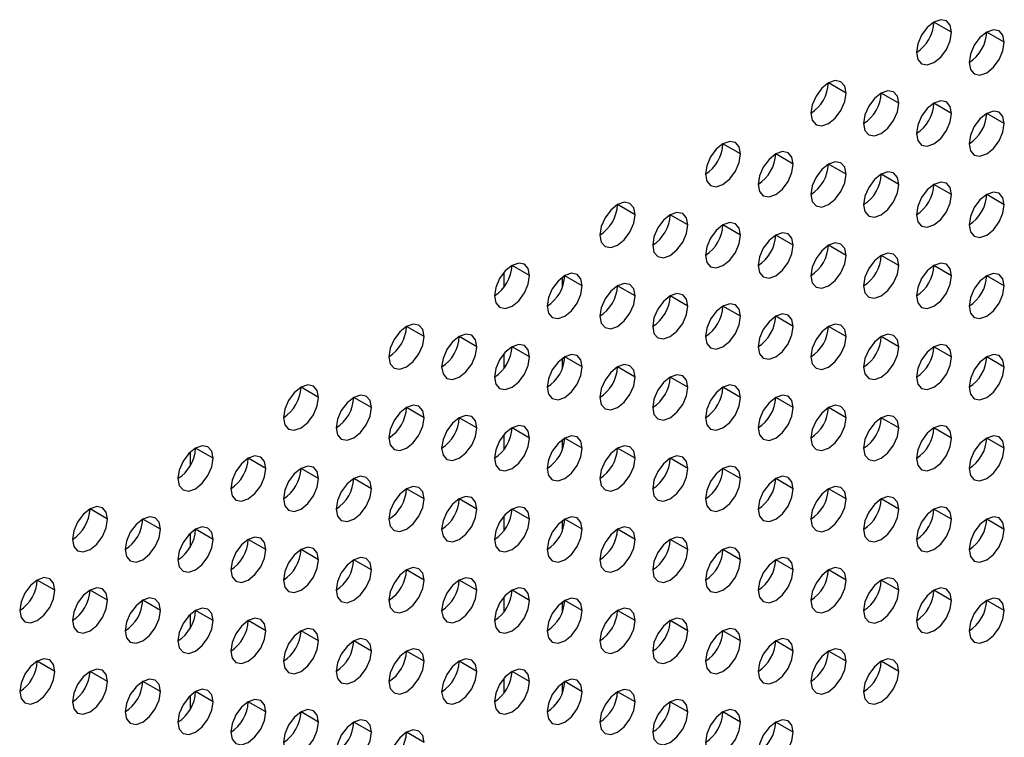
# Model space of a CAD drawing. Header units: millimetres. Extents: x 0 to 1118, y 0 to 864.
# Tile 241 of 256: x 956.74 to 960.69, y 690.02 to 692.91. Entities that reach past the tile are written whole.
import ezdxf

# ---------------------------------------------------------------- set-up
doc = ezdxf.new("R2010")
doc.units = ezdxf.units.MM

msp = doc.modelspace()

# ---------------------------------------------------------------- linework, layer by layer
at = {"color": 7, "linetype": 'Continuous', "lineweight": 25}
for p, q in [((960.4827, 692.8584), (960.412, 692.8992)), ((960.6949, 692.8175), (960.6242, 692.8583)), ((960.0585, 692.6134), (959.9878, 692.6543)), ((960.2706, 692.5726), (960.1999, 692.6134)), ((960.4827, 692.5317), (960.412, 692.5726)), ((960.6949, 692.4909), (960.6242, 692.5317)), ((959.6342, 692.3685), (959.5635, 692.4093)), ((959.8463, 692.3277), (959.7756, 692.3685)), ((960.0585, 692.2868), (959.9878, 692.3276)), ((960.2706, 692.246), (960.1999, 692.2868)), ((960.4827, 692.2051), (960.412, 692.246)), ((960.6949, 692.1643), (960.6242, 692.2051)), ((959.2099, 692.1236), (959.1392, 692.1644)), ((959.4221, 692.0828), (959.3514, 692.1236)), ((959.6342, 692.0419), (959.5635, 692.0827)), ((959.8463, 692.0011), (959.7756, 692.0419)), ((960.0585, 691.9602), (959.9878, 692.001)), ((960.2706, 691.9194), (960.1999, 691.9602)), ((958.7857, 691.8787), (958.715, 691.9195)), ((960.4827, 691.8785), (960.412, 691.9193)), ((958.9978, 691.8378), (958.9271, 691.8786)), ((960.6949, 691.8377), (960.6242, 691.8785)), ((959.2099, 691.797), (959.1392, 691.8378)), ((959.4221, 691.7561), (959.3514, 691.797)), ((959.6342, 691.7153), (959.5635, 691.7561)), ((959.8463, 691.6744), (959.7756, 691.7153)), ((958.3614, 691.6338), (958.2907, 691.6746)), ((960.0585, 691.6336), (959.9878, 691.6744)), ((958.5736, 691.5929), (958.5028, 691.6337)), ((960.2706, 691.5927), (960.1999, 691.6336)), ((958.7857, 691.5521), (958.715, 691.5929)), ((960.4827, 691.5519), (960.412, 691.5927)), ((958.9978, 691.5112), (958.9271, 691.552)), ((960.6949, 691.5111), (960.6242, 691.5519)), ((959.2099, 691.4704), (959.1392, 691.5112)), ((959.4221, 691.4295), (959.3514, 691.4703)), ((957.9372, 691.3888), (957.8664, 691.4297)), ((959.6342, 691.3887), (959.5635, 691.4295)), ((958.1493, 691.348), (958.0786, 691.3888)), ((959.8463, 691.3478), (959.7756, 691.3886)), ((958.3614, 691.3071), (958.2907, 691.348)), ((960.0585, 691.307), (959.9878, 691.3478)), ((958.5736, 691.2663), (958.5028, 691.3071)), ((960.2706, 691.2661), (960.1999, 691.307)), ((958.7857, 691.2254), (958.715, 691.2663)), ((960.4827, 691.2253), (960.412, 691.2661)), ((958.9978, 691.1846), (958.9271, 691.2254)), ((960.6949, 691.1844), (960.6242, 691.2253)), ((957.5129, 691.1439), (957.4422, 691.1847)), ((959.2099, 691.1437), (959.1392, 691.1846)), ((957.725, 691.1031), (957.6543, 691.1439)), ((959.4221, 691.1029), (959.3514, 691.1437)), ((957.9372, 691.0622), (957.8664, 691.103)), ((959.6342, 691.0621), (959.5635, 691.1029)), ((958.1493, 691.0214), (958.0786, 691.0622)), ((959.8463, 691.0212), (959.7756, 691.062)), ((958.3614, 690.9805), (958.2907, 691.0213)), ((960.0585, 690.9804), (959.9878, 691.0212)), ((958.5736, 690.9397), (958.5028, 690.9805)), ((960.2706, 690.9395), (960.1999, 690.9803)), ((957.0886, 690.899), (957.0179, 690.9398)), ((958.7857, 690.8988), (958.715, 690.9396)), ((960.4827, 690.8987), (960.412, 690.9395)), ((957.3008, 690.8581), (957.23, 690.899)), ((958.9978, 690.858), (958.9271, 690.8988)), ((960.6949, 690.8578), (960.6242, 690.8986)), ((957.5129, 690.8173), (957.4422, 690.8581)), ((959.2099, 690.8171), (959.1392, 690.858)), ((957.725, 690.7764), (957.6543, 690.8173)), ((959.4221, 690.7763), (959.3514, 690.8171)), ((957.9372, 690.7356), (957.8664, 690.7764)), ((959.6342, 690.7354), (959.5635, 690.7763)), ((958.1493, 690.6948), (958.0786, 690.7356)), ((959.8463, 690.6946), (959.7756, 690.7354)), ((958.3614, 690.6539), (958.2907, 690.6947)), ((960.0585, 690.6537), (959.9878, 690.6946)), ((956.8765, 690.6132), (956.8058, 690.654)), ((958.5736, 690.6131), (958.5028, 690.6539)), ((960.2706, 690.6129), (960.1999, 690.6537)), ((957.0886, 690.5724), (957.0179, 690.6132)), ((958.7857, 690.5722), (958.715, 690.613)), ((960.4827, 690.5721), (960.412, 690.6129)), ((957.3008, 690.5315), (957.23, 690.5723)), ((958.9978, 690.5314), (958.9271, 690.5722)), ((960.6949, 690.5312), (960.6242, 690.572)), ((957.5129, 690.4907), (957.4422, 690.5315)), ((959.2099, 690.4905), (959.1392, 690.5313)), ((957.725, 690.4498), (957.6543, 690.4906)), ((959.4221, 690.4497), (959.3514, 690.4905)), ((957.9372, 690.409), (957.8664, 690.4498)), ((959.6342, 690.4088), (959.5635, 690.4496)), ((958.1493, 690.3681), (958.0786, 690.409)), ((959.8463, 690.368), (959.7756, 690.4088)), ((958.3614, 690.3273), (958.2907, 690.3681)), ((960.0585, 690.3271), (959.9878, 690.3679)), ((956.8765, 690.2866), (956.8058, 690.3274)), ((958.5736, 690.2864), (958.5028, 690.3273)), ((960.2706, 690.2863), (960.1999, 690.3271)), ((957.0886, 690.2458), (957.0179, 690.2866)), ((958.7857, 690.2456), (958.715, 690.2864)), ((957.3008, 690.2049), (957.23, 690.2457)), ((958.9978, 690.2047), (958.9271, 690.2456)), ((957.5129, 690.1641), (957.4422, 690.2049)), ((959.2099, 690.1639), (959.1392, 690.2047)), ((957.725, 690.1232), (957.6543, 690.164)), ((959.4221, 690.1231), (959.3514, 690.1639)), ((957.9372, 690.0824), (957.8664, 690.1232)), ((959.6342, 690.0822), (959.5635, 690.123)), ((958.1493, 690.0415), (958.0786, 690.0823)), ((959.8463, 690.0414), (959.7756, 690.0822)), ((958.3614, 690.0007), (958.2907, 690.0415))]:
    msp.add_line(p, q, dxfattribs=at)
at = {"color": 8, "linetype": 'Continuous', "lineweight": 25}
for p, q in [((958.6829, 691.8326), (958.6829, 691.8921)), ((958.9172, 691.8722), (958.9172, 691.8313)), ((958.6829, 691.506), (958.6829, 691.5655)), ((958.9172, 691.5455), (958.9172, 691.5047)), ((958.6829, 691.1794), (958.6829, 691.2389)), ((958.9172, 691.2189), (958.9172, 691.1781)), ((957.4202, 691.168), (957.4202, 691.1128)), ((958.6829, 690.8528), (958.6829, 690.9123)), ((958.9172, 690.8923), (958.9172, 690.8515)), ((957.4202, 690.8414), (957.4202, 690.7862)), ((958.6829, 690.5261), (958.6829, 690.5857)), ((958.9172, 690.5657), (958.9172, 690.5249)), ((957.4202, 690.5147), (957.4202, 690.4596)), ((958.6829, 690.1995), (958.6829, 690.259)), ((958.9172, 690.2391), (958.9172, 690.1982)), ((957.4202, 690.1881), (957.4202, 690.133))]:
    msp.add_line(p, q, dxfattribs=at)
at = {"color": 7, "linetype": 'Continuous', "lineweight": 25, "flags": 128}
for points in [[(960.4827, 692.8584), (960.4774, 692.8865), (960.462, 692.9041), (960.4391, 692.9086), (960.412, 692.8992), (960.385, 692.8774), (960.362, 692.8464), (960.3467, 692.8111), (960.3413, 692.7767)], [(960.3413, 692.7767), (960.3467, 692.7486), (960.362, 692.7309), (960.385, 692.7265), (960.412, 692.7359), (960.4391, 692.7577), (960.462, 692.7887), (960.4774, 692.824), (960.4827, 692.8584)], [(960.6949, 692.8175), (960.6895, 692.8457), (960.6742, 692.8633), (960.6512, 692.8678), (960.6242, 692.8584), (960.5971, 692.8365), (960.5742, 692.8056), (960.5588, 692.7702), (960.5534, 692.7359)], [(960.5534, 692.7359), (960.5588, 692.7077), (960.5742, 692.6901), (960.5971, 692.6856), (960.6242, 692.695), (960.6512, 692.7169), (960.6742, 692.7478), (960.6895, 692.7832), (960.6949, 692.8175)], [(960.0585, 692.6134), (960.0531, 692.6416), (960.0378, 692.6592), (960.0148, 692.6637), (959.9878, 692.6543), (959.9607, 692.6324), (959.9378, 692.6015), (959.9224, 692.5662), (959.9171, 692.5318)], [(959.9171, 692.5318), (959.9224, 692.5037), (959.9378, 692.486), (959.9607, 692.4816), (959.9878, 692.491), (960.0148, 692.5128), (960.0378, 692.5437), (960.0531, 692.5791), (960.0585, 692.6134)], [(960.2706, 692.5726), (960.2652, 692.6007), (960.2499, 692.6184), (960.227, 692.6228), (960.1999, 692.6134), (960.1728, 692.5916), (960.1499, 692.5606), (960.1346, 692.5253), (960.1292, 692.491)], [(960.1292, 692.491), (960.1346, 692.4628), (960.1499, 692.4452), (960.1728, 692.4407), (960.1999, 692.4501), (960.227, 692.472), (960.2499, 692.5029), (960.2652, 692.5382), (960.2706, 692.5726)], [(960.4827, 692.5317), (960.4774, 692.5599), (960.462, 692.5775), (960.4391, 692.582), (960.412, 692.5726), (960.385, 692.5507), (960.362, 692.5198), (960.3467, 692.4845), (960.3413, 692.4501)], [(960.3413, 692.4501), (960.3467, 692.422), (960.362, 692.4043), (960.385, 692.3999), (960.412, 692.4093), (960.4391, 692.4311), (960.462, 692.4621), (960.4774, 692.4974), (960.4827, 692.5317)], [(960.6949, 692.4909), (960.6895, 692.519), (960.6742, 692.5367), (960.6512, 692.5411), (960.6242, 692.5317), (960.5971, 692.5099), (960.5742, 692.479), (960.5588, 692.4436), (960.5534, 692.4093)], [(960.5534, 692.4093), (960.5588, 692.3811), (960.5742, 692.3635), (960.5971, 692.359), (960.6242, 692.3684), (960.6512, 692.3903), (960.6742, 692.4212), (960.6895, 692.4565), (960.6949, 692.4909)], [(959.6342, 692.3685), (959.6288, 692.3967), (959.6135, 692.4143), (959.5906, 692.4188), (959.5635, 692.4094), (959.5364, 692.3875), (959.5135, 692.3566), (959.4982, 692.3212), (959.4928, 692.2869)], [(959.8463, 692.3277), (959.841, 692.3558), (959.8256, 692.3735), (959.8027, 692.3779), (959.7756, 692.3685), (959.7486, 692.3467), (959.7256, 692.3157), (959.7103, 692.2804), (959.7049, 692.246)], [(959.4928, 692.2869), (959.4982, 692.2587), (959.5135, 692.2411), (959.5364, 692.2366), (959.5635, 692.246), (959.5906, 692.2679), (959.6135, 692.2988), (959.6288, 692.3342), (959.6342, 692.3685)], [(960.0585, 692.2868), (960.0531, 692.315), (960.0378, 692.3326), (960.0148, 692.3371), (959.9878, 692.3277), (959.9607, 692.3058), (959.9378, 692.2749), (959.9224, 692.2395), (959.9171, 692.2052)], [(959.7049, 692.246), (959.7103, 692.2179), (959.7256, 692.2002), (959.7486, 692.1958), (959.7756, 692.2052), (959.8027, 692.227), (959.8256, 692.258), (959.841, 692.2933), (959.8463, 692.3277)], [(960.2706, 692.246), (960.2652, 692.2741), (960.2499, 692.2918), (960.227, 692.2962), (960.1999, 692.2868), (960.1728, 692.265), (960.1499, 692.234), (960.1346, 692.1987), (960.1292, 692.1643)], [(959.9171, 692.2052), (959.9224, 692.177), (959.9378, 692.1594), (959.9607, 692.1549), (959.9878, 692.1644), (960.0148, 692.1862), (960.0378, 692.2171), (960.0531, 692.2525), (960.0585, 692.2868)], [(960.4827, 692.2051), (960.4774, 692.2333), (960.462, 692.2509), (960.4391, 692.2554), (960.412, 692.246), (960.385, 692.2241), (960.362, 692.1932), (960.3467, 692.1578), (960.3413, 692.1235)], [(960.1292, 692.1643), (960.1346, 692.1362), (960.1499, 692.1186), (960.1728, 692.1141), (960.1999, 692.1235), (960.227, 692.1453), (960.2499, 692.1763), (960.2652, 692.2116), (960.2706, 692.246)], [(960.6949, 692.1643), (960.6895, 692.1924), (960.6742, 692.2101), (960.6512, 692.2145), (960.6242, 692.2051), (960.5971, 692.1833), (960.5742, 692.1523), (960.5588, 692.117), (960.5534, 692.0826)], [(959.2099, 692.1236), (959.2046, 692.1517), (959.1892, 692.1694), (959.1663, 692.1738), (959.1392, 692.1644), (959.1122, 692.1426), (959.0892, 692.1117), (959.0739, 692.0763), (959.0685, 692.042)], [(960.3413, 692.1235), (960.3467, 692.0954), (960.362, 692.0777), (960.385, 692.0733), (960.412, 692.0827), (960.4391, 692.1045), (960.462, 692.1354), (960.4774, 692.1708), (960.4827, 692.2051)], [(960.5534, 692.0826), (960.5588, 692.0545), (960.5742, 692.0369), (960.5971, 692.0324), (960.6242, 692.0418), (960.6512, 692.0636), (960.6742, 692.0946), (960.6895, 692.1299), (960.6949, 692.1643)], [(959.0685, 692.042), (959.0739, 692.0138), (959.0892, 691.9962), (959.1122, 691.9917), (959.1392, 692.0011), (959.1663, 692.023), (959.1892, 692.0539), (959.2046, 692.0892), (959.2099, 692.1236)], [(959.4221, 692.0828), (959.4167, 692.1109), (959.4014, 692.1285), (959.3784, 692.133), (959.3514, 692.1236), (959.3243, 692.1017), (959.3014, 692.0708), (959.286, 692.0355), (959.2807, 692.0011)], [(959.2807, 692.0011), (959.286, 691.973), (959.3014, 691.9553), (959.3243, 691.9509), (959.3514, 691.9603), (959.3784, 691.9821), (959.4014, 692.0131), (959.4167, 692.0484), (959.4221, 692.0828)], [(959.6342, 692.0419), (959.6288, 692.07), (959.6135, 692.0877), (959.5906, 692.0921), (959.5635, 692.0827), (959.5364, 692.0609), (959.5135, 692.03), (959.4982, 691.9946), (959.4928, 691.9603)], [(959.4928, 691.9603), (959.4982, 691.9321), (959.5135, 691.9145), (959.5364, 691.91), (959.5635, 691.9194), (959.5906, 691.9413), (959.6135, 691.9722), (959.6288, 692.0075), (959.6342, 692.0419)], [(959.8463, 692.0011), (959.841, 692.0292), (959.8256, 692.0468), (959.8027, 692.0513), (959.7756, 692.0419), (959.7486, 692.0201), (959.7256, 691.9891), (959.7103, 691.9538), (959.7049, 691.9194)], [(959.7049, 691.9194), (959.7103, 691.8913), (959.7256, 691.8736), (959.7486, 691.8692), (959.7756, 691.8786), (959.8027, 691.9004), (959.8256, 691.9314), (959.841, 691.9667), (959.8463, 692.0011)], [(960.0585, 691.9602), (960.0531, 691.9883), (960.0378, 692.006), (960.0148, 692.0104), (959.9878, 692.001), (959.9607, 691.9792), (959.9378, 691.9483), (959.9224, 691.9129), (959.9171, 691.8786)], [(959.9171, 691.8786), (959.9224, 691.8504), (959.9378, 691.8328), (959.9607, 691.8283), (959.9878, 691.8377), (960.0148, 691.8596), (960.0378, 691.8905), (960.0531, 691.9259), (960.0585, 691.9602)], [(960.2706, 691.9194), (960.2652, 691.9475), (960.2499, 691.9651), (960.227, 691.9696), (960.1999, 691.9602), (960.1728, 691.9384), (960.1499, 691.9074), (960.1346, 691.8721), (960.1292, 691.8377)], [(958.7857, 691.8787), (958.7803, 691.9068), (958.765, 691.9245), (958.742, 691.9289), (958.715, 691.9195), (958.6879, 691.8977), (958.665, 691.8667), (958.6496, 691.8314), (958.6443, 691.797)], [(960.1292, 691.8377), (960.1346, 691.8096), (960.1499, 691.7919), (960.1728, 691.7875), (960.1999, 691.7969), (960.227, 691.8187), (960.2499, 691.8497), (960.2652, 691.885), (960.2706, 691.9194)], [(960.4827, 691.8785), (960.4774, 691.9067), (960.462, 691.9243), (960.4391, 691.9288), (960.412, 691.9193), (960.385, 691.8975), (960.362, 691.8666), (960.3467, 691.8312), (960.3413, 691.7969)], [(958.6443, 691.797), (958.6496, 691.7689), (958.665, 691.7513), (958.6879, 691.7468), (958.715, 691.7562), (958.742, 691.778), (958.765, 691.809), (958.7803, 691.8443), (958.7857, 691.8787)], [(958.9978, 691.8378), (958.9924, 691.866), (958.9771, 691.8836), (958.9542, 691.8881), (958.9271, 691.8787), (958.9, 691.8568), (958.8771, 691.8259), (958.8618, 691.7905), (958.8564, 691.7562)], [(960.3413, 691.7969), (960.3467, 691.7687), (960.362, 691.7511), (960.385, 691.7466), (960.412, 691.756), (960.4391, 691.7779), (960.462, 691.8088), (960.4774, 691.8442), (960.4827, 691.8785)], [(960.6949, 691.8377), (960.6895, 691.8658), (960.6742, 691.8835), (960.6512, 691.8879), (960.6242, 691.8785), (960.5971, 691.8567), (960.5742, 691.8257), (960.5588, 691.7904), (960.5534, 691.756)], [(958.8564, 691.7562), (958.8618, 691.728), (958.8771, 691.7104), (958.9, 691.7059), (958.9271, 691.7154), (958.9542, 691.7372), (958.9771, 691.7681), (958.9924, 691.8035), (958.9978, 691.8378)], [(959.2099, 691.797), (959.2046, 691.8251), (959.1892, 691.8428), (959.1663, 691.8472), (959.1392, 691.8378), (959.1122, 691.816), (959.0892, 691.785), (959.0739, 691.7497), (959.0685, 691.7153)], [(960.5534, 691.756), (960.5588, 691.7279), (960.5742, 691.7102), (960.5971, 691.7058), (960.6242, 691.7152), (960.6512, 691.737), (960.6742, 691.768), (960.6895, 691.8033), (960.6949, 691.8377)], [(959.0685, 691.7153), (959.0739, 691.6872), (959.0892, 691.6696), (959.1122, 691.6651), (959.1392, 691.6745), (959.1663, 691.6963), (959.1892, 691.7273), (959.2046, 691.7626), (959.2099, 691.797)], [(959.4221, 691.7561), (959.4167, 691.7843), (959.4014, 691.8019), (959.3784, 691.8064), (959.3514, 691.797), (959.3243, 691.7751), (959.3014, 691.7442), (959.286, 691.7088), (959.2807, 691.6745)], [(959.2807, 691.6745), (959.286, 691.6464), (959.3014, 691.6287), (959.3243, 691.6243), (959.3514, 691.6337), (959.3784, 691.6555), (959.4014, 691.6864), (959.4167, 691.7218), (959.4221, 691.7561)], [(959.6342, 691.7153), (959.6288, 691.7434), (959.6135, 691.7611), (959.5906, 691.7655), (959.5635, 691.7561), (959.5364, 691.7343), (959.5135, 691.7033), (959.4982, 691.668), (959.4928, 691.6336)], [(959.4928, 691.6336), (959.4982, 691.6055), (959.5135, 691.5879), (959.5364, 691.5834), (959.5635, 691.5928), (959.5906, 691.6146), (959.6135, 691.6456), (959.6288, 691.6809), (959.6342, 691.7153)], [(959.8463, 691.6744), (959.841, 691.7026), (959.8256, 691.7202), (959.8027, 691.7247), (959.7756, 691.7153), (959.7486, 691.6934), (959.7256, 691.6625), (959.7103, 691.6272), (959.7049, 691.5928)], [(958.3614, 691.6338), (958.356, 691.6619), (958.3407, 691.6795), (958.3178, 691.684), (958.2907, 691.6746), (958.2636, 691.6527), (958.2407, 691.6218), (958.2254, 691.5865), (958.22, 691.5521)], [(959.7049, 691.5928), (959.7103, 691.5647), (959.7256, 691.547), (959.7486, 691.5426), (959.7756, 691.552), (959.8027, 691.5738), (959.8256, 691.6047), (959.841, 691.6401), (959.8463, 691.6744)], [(960.0585, 691.6336), (960.0531, 691.6617), (960.0378, 691.6794), (960.0148, 691.6838), (959.9878, 691.6744), (959.9607, 691.6526), (959.9378, 691.6216), (959.9224, 691.5863), (959.9171, 691.552)], [(958.22, 691.5521), (958.2254, 691.524), (958.2407, 691.5063), (958.2636, 691.5019), (958.2907, 691.5113), (958.3178, 691.5331), (958.3407, 691.5641), (958.356, 691.5994), (958.3614, 691.6338)], [(958.5736, 691.5929), (958.5682, 691.621), (958.5528, 691.6387), (958.5299, 691.6431), (958.5028, 691.6337), (958.4758, 691.6119), (958.4528, 691.581), (958.4375, 691.5456), (958.4321, 691.5113)], [(959.9171, 691.552), (959.9224, 691.5238), (959.9378, 691.5062), (959.9607, 691.5017), (959.9878, 691.5111), (960.0148, 691.533), (960.0378, 691.5639), (960.0531, 691.5992), (960.0585, 691.6336)], [(960.2706, 691.5927), (960.2652, 691.6209), (960.2499, 691.6385), (960.227, 691.643), (960.1999, 691.6336), (960.1728, 691.6117), (960.1499, 691.5808), (960.1346, 691.5455), (960.1292, 691.5111)], [(958.4321, 691.5113), (958.4375, 691.4831), (958.4528, 691.4655), (958.4758, 691.461), (958.5028, 691.4704), (958.5299, 691.4923), (958.5528, 691.5232), (958.5682, 691.5586), (958.5736, 691.5929)], [(958.7857, 691.5521), (958.7803, 691.5802), (958.765, 691.5978), (958.742, 691.6023), (958.715, 691.5929), (958.6879, 691.5711), (958.665, 691.5401), (958.6496, 691.5048), (958.6443, 691.4704)], [(960.1292, 691.5111), (960.1346, 691.483), (960.1499, 691.4653), (960.1728, 691.4609), (960.1999, 691.4703), (960.227, 691.4921), (960.2499, 691.5231), (960.2652, 691.5584), (960.2706, 691.5927)], [(960.4827, 691.5519), (960.4774, 691.58), (960.462, 691.5977), (960.4391, 691.6021), (960.412, 691.5927), (960.385, 691.5709), (960.362, 691.54), (960.3467, 691.5046), (960.3413, 691.4703)], [(958.6443, 691.4704), (958.6496, 691.4423), (958.665, 691.4246), (958.6879, 691.4202), (958.715, 691.4296), (958.742, 691.4514), (958.765, 691.4824), (958.7803, 691.5177), (958.7857, 691.5521)], [(958.9978, 691.5112), (958.9924, 691.5394), (958.9771, 691.557), (958.9542, 691.5615), (958.9271, 691.552), (958.9, 691.5302), (958.8771, 691.4993), (958.8618, 691.4639), (958.8564, 691.4296)], [(960.3413, 691.4703), (960.3467, 691.4421), (960.362, 691.4245), (960.385, 691.42), (960.412, 691.4294), (960.4391, 691.4513), (960.462, 691.4822), (960.4774, 691.5175), (960.4827, 691.5519)], [(960.6949, 691.5111), (960.6895, 691.5392), (960.6742, 691.5568), (960.6512, 691.5613), (960.6242, 691.5519), (960.5971, 691.53), (960.5742, 691.4991), (960.5588, 691.4638), (960.5534, 691.4294)], [(958.8564, 691.4296), (958.8618, 691.4014), (958.8771, 691.3838), (958.9, 691.3793), (958.9271, 691.3887), (958.9542, 691.4106), (958.9771, 691.4415), (958.9924, 691.4769), (958.9978, 691.5112)], [(959.2099, 691.4704), (959.2046, 691.4985), (959.1892, 691.5161), (959.1663, 691.5206), (959.1392, 691.5112), (959.1122, 691.4894), (959.0892, 691.4584), (959.0739, 691.4231), (959.0685, 691.3887)], [(960.5534, 691.4294), (960.5588, 691.4013), (960.5742, 691.3836), (960.5971, 691.3792), (960.6242, 691.3886), (960.6512, 691.4104), (960.6742, 691.4414), (960.6895, 691.4767), (960.6949, 691.5111)], [(959.0685, 691.3887), (959.0739, 691.3606), (959.0892, 691.3429), (959.1122, 691.3385), (959.1392, 691.3479), (959.1663, 691.3697), (959.1892, 691.4007), (959.2046, 691.436), (959.2099, 691.4704)], [(959.4221, 691.4295), (959.4167, 691.4577), (959.4014, 691.4753), (959.3784, 691.4798), (959.3514, 691.4704), (959.3243, 691.4485), (959.3014, 691.4176), (959.286, 691.3822), (959.2807, 691.3479)], [(957.9372, 691.3888), (957.9318, 691.417), (957.9164, 691.4346), (957.8935, 691.4391), (957.8664, 691.4297), (957.8394, 691.4078), (957.8164, 691.3769), (957.8011, 691.3415), (957.7957, 691.3072)], [(959.2807, 691.3479), (959.286, 691.3197), (959.3014, 691.3021), (959.3243, 691.2976), (959.3514, 691.307), (959.3784, 691.3289), (959.4014, 691.3598), (959.4167, 691.3952), (959.4221, 691.4295)], [(959.6342, 691.3887), (959.6288, 691.4168), (959.6135, 691.4345), (959.5906, 691.4389), (959.5635, 691.4295), (959.5364, 691.4077), (959.5135, 691.3767), (959.4982, 691.3414), (959.4928, 691.307)], [(957.7957, 691.3072), (957.8011, 691.279), (957.8164, 691.2614), (957.8394, 691.2569), (957.8664, 691.2664), (957.8935, 691.2882), (957.9164, 691.3191), (957.9318, 691.3545), (957.9372, 691.3888)], [(958.1493, 691.348), (958.1439, 691.3761), (958.1286, 691.3938), (958.1056, 691.3982), (958.0786, 691.3888), (958.0515, 691.367), (958.0286, 691.336), (958.0132, 691.3007), (958.0079, 691.2663)], [(959.4928, 691.307), (959.4982, 691.2789), (959.5135, 691.2612), (959.5364, 691.2568), (959.5635, 691.2662), (959.5906, 691.288), (959.6135, 691.319), (959.6288, 691.3543), (959.6342, 691.3887)], [(959.8463, 691.3478), (959.841, 691.376), (959.8256, 691.3936), (959.8027, 691.3981), (959.7756, 691.3887), (959.7486, 691.3668), (959.7256, 691.3359), (959.7103, 691.3005), (959.7049, 691.2662)], [(958.0079, 691.2663), (958.0132, 691.2382), (958.0286, 691.2206), (958.0515, 691.2161), (958.0786, 691.2255), (958.1056, 691.2473), (958.1286, 691.2783), (958.1439, 691.3136), (958.1493, 691.348)], [(958.3614, 691.3071), (958.356, 691.3353), (958.3407, 691.3529), (958.3178, 691.3574), (958.2907, 691.348), (958.2636, 691.3261), (958.2407, 691.2952), (958.2254, 691.2598), (958.22, 691.2255)], [(959.7049, 691.2662), (959.7103, 691.238), (959.7256, 691.2204), (959.7486, 691.2159), (959.7756, 691.2253), (959.8027, 691.2472), (959.8256, 691.2781), (959.841, 691.3135), (959.8463, 691.3478)], [(960.0585, 691.307), (960.0531, 691.3351), (960.0378, 691.3528), (960.0148, 691.3572), (959.9878, 691.3478), (959.9607, 691.326), (959.9378, 691.295), (959.9224, 691.2597), (959.9171, 691.2253)], [(958.22, 691.2255), (958.2254, 691.1974), (958.2407, 691.1797), (958.2636, 691.1753), (958.2907, 691.1847), (958.3178, 691.2065), (958.3407, 691.2374), (958.356, 691.2728), (958.3614, 691.3071)], [(958.5736, 691.2663), (958.5682, 691.2944), (958.5528, 691.3121), (958.5299, 691.3165), (958.5028, 691.3071), (958.4758, 691.2853), (958.4528, 691.2543), (958.4375, 691.219), (958.4321, 691.1846)], [(959.9171, 691.2253), (959.9224, 691.1972), (959.9378, 691.1796), (959.9607, 691.1751), (959.9878, 691.1845), (960.0148, 691.2063), (960.0378, 691.2373), (960.0531, 691.2726), (960.0585, 691.307)], [(960.2706, 691.2661), (960.2652, 691.2943), (960.2499, 691.3119), (960.227, 691.3164), (960.1999, 691.307), (960.1728, 691.2851), (960.1499, 691.2542), (960.1346, 691.2188), (960.1292, 691.1845)], [(958.4321, 691.1846), (958.4375, 691.1565), (958.4528, 691.1389), (958.4758, 691.1344), (958.5028, 691.1438), (958.5299, 691.1657), (958.5528, 691.1966), (958.5682, 691.2319), (958.5736, 691.2663)], [(958.7857, 691.2254), (958.7803, 691.2536), (958.765, 691.2712), (958.742, 691.2757), (958.715, 691.2663), (958.6879, 691.2444), (958.665, 691.2135), (958.6496, 691.1782), (958.6443, 691.1438)], [(960.1292, 691.1845), (960.1346, 691.1563), (960.1499, 691.1387), (960.1728, 691.1342), (960.1999, 691.1437), (960.227, 691.1655), (960.2499, 691.1964), (960.2652, 691.2318), (960.2706, 691.2661)], [(960.4827, 691.2253), (960.4774, 691.2534), (960.462, 691.2711), (960.4391, 691.2755), (960.412, 691.2661), (960.385, 691.2443), (960.362, 691.2133), (960.3467, 691.178), (960.3413, 691.1436)], [(958.6443, 691.1438), (958.6496, 691.1157), (958.665, 691.098), (958.6879, 691.0936), (958.715, 691.103), (958.742, 691.1248), (958.765, 691.1557), (958.7803, 691.1911), (958.7857, 691.2254)], [(958.9978, 691.1846), (958.9924, 691.2127), (958.9771, 691.2304), (958.9542, 691.2348), (958.9271, 691.2254), (958.9, 691.2036), (958.8771, 691.1726), (958.8618, 691.1373), (958.8564, 691.103)], [(960.3413, 691.1436), (960.3467, 691.1155), (960.362, 691.0979), (960.385, 691.0934), (960.412, 691.1028), (960.4391, 691.1246), (960.462, 691.1556), (960.4774, 691.1909), (960.4827, 691.2253)], [(960.6949, 691.1844), (960.6895, 691.2126), (960.6742, 691.2302), (960.6512, 691.2347), (960.6242, 691.2253), (960.5971, 691.2034), (960.5742, 691.1725), (960.5588, 691.1371), (960.5534, 691.1028)], [(957.5129, 691.1439), (957.5075, 691.172), (957.4922, 691.1897), (957.4692, 691.1941), (957.4422, 691.1847), (957.4151, 691.1629), (957.3922, 691.132), (957.3769, 691.0966), (957.3715, 691.0623)], [(958.8564, 691.103), (958.8618, 691.0748), (958.8771, 691.0572), (958.9, 691.0527), (958.9271, 691.0621), (958.9542, 691.084), (958.9771, 691.1149), (958.9924, 691.1502), (958.9978, 691.1846)], [(959.2099, 691.1437), (959.2046, 691.1719), (959.1892, 691.1895), (959.1663, 691.194), (959.1392, 691.1846), (959.1122, 691.1627), (959.0892, 691.1318), (959.0739, 691.0965), (959.0685, 691.0621)], [(960.5534, 691.1028), (960.5588, 691.0747), (960.5742, 691.057), (960.5971, 691.0526), (960.6242, 691.062), (960.6512, 691.0838), (960.6742, 691.1147), (960.6895, 691.1501), (960.6949, 691.1844)], [(957.3715, 691.0623), (957.3769, 691.0341), (957.3922, 691.0165), (957.4151, 691.012), (957.4422, 691.0214), (957.4692, 691.0433), (957.4922, 691.0742), (957.5075, 691.1096), (957.5129, 691.1439)], [(957.725, 691.1031), (957.7196, 691.1312), (957.7043, 691.1488), (957.6814, 691.1533), (957.6543, 691.1439), (957.6273, 691.1221), (957.6043, 691.0911), (957.589, 691.0558), (957.5836, 691.0214)], [(959.0685, 691.0621), (959.0739, 691.034), (959.0892, 691.0163), (959.1122, 691.0119), (959.1392, 691.0213), (959.1663, 691.0431), (959.1892, 691.0741), (959.2046, 691.1094), (959.2099, 691.1437)], [(959.4221, 691.1029), (959.4167, 691.131), (959.4014, 691.1487), (959.3784, 691.1531), (959.3514, 691.1437), (959.3243, 691.1219), (959.3014, 691.091), (959.286, 691.0556), (959.2807, 691.0213)], [(957.9372, 691.0622), (957.9318, 691.0904), (957.9164, 691.108), (957.8935, 691.1125), (957.8664, 691.103), (957.8394, 691.0812), (957.8164, 691.0503), (957.8011, 691.0149), (957.7957, 690.9806)], [(959.6342, 691.0621), (959.6288, 691.0902), (959.6135, 691.1078), (959.5906, 691.1123), (959.5635, 691.1029), (959.5364, 691.0811), (959.5135, 691.0501), (959.4982, 691.0148), (959.4928, 690.9804)], [(957.5836, 691.0214), (957.589, 690.9933), (957.6043, 690.9756), (957.6273, 690.9712), (957.6543, 690.9806), (957.6814, 691.0024), (957.7043, 691.0334), (957.7196, 691.0687), (957.725, 691.1031)], [(958.1493, 691.0214), (958.1439, 691.0495), (958.1286, 691.0671), (958.1056, 691.0716), (958.0786, 691.0622), (958.0515, 691.0404), (958.0286, 691.0094), (958.0132, 690.9741), (958.0079, 690.9397)], [(959.2807, 691.0213), (959.286, 690.9931), (959.3014, 690.9755), (959.3243, 690.971), (959.3514, 690.9804), (959.3784, 691.0023), (959.4014, 691.0332), (959.4167, 691.0685), (959.4221, 691.1029)], [(959.8463, 691.0212), (959.841, 691.0493), (959.8256, 691.067), (959.8027, 691.0714), (959.7756, 691.062), (959.7486, 691.0402), (959.7256, 691.0093), (959.7103, 690.9739), (959.7049, 690.9396)], [(957.7957, 690.9806), (957.8011, 690.9524), (957.8164, 690.9348), (957.8394, 690.9303), (957.8664, 690.9397), (957.8935, 690.9616), (957.9164, 690.9925), (957.9318, 691.0279), (957.9372, 691.0622)], [(958.3614, 690.9805), (958.356, 691.0087), (958.3407, 691.0263), (958.3178, 691.0308), (958.2907, 691.0214), (958.2636, 690.9995), (958.2407, 690.9686), (958.2254, 690.9332), (958.22, 690.8989)], [(959.4928, 690.9804), (959.4982, 690.9523), (959.5135, 690.9346), (959.5364, 690.9302), (959.5635, 690.9396), (959.5906, 690.9614), (959.6135, 690.9924), (959.6288, 691.0277), (959.6342, 691.0621)], [(960.0585, 690.9804), (960.0531, 691.0085), (960.0378, 691.0261), (960.0148, 691.0306), (959.9878, 691.0212), (959.9607, 690.9994), (959.9378, 690.9684), (959.9224, 690.9331), (959.9171, 690.8987)], [(958.0079, 690.9397), (958.0132, 690.9116), (958.0286, 690.8939), (958.0515, 690.8895), (958.0786, 690.8989), (958.1056, 690.9207), (958.1286, 690.9517), (958.1439, 690.987), (958.1493, 691.0214)], [(958.5736, 690.9397), (958.5682, 690.9678), (958.5528, 690.9855), (958.5299, 690.9899), (958.5028, 690.9805), (958.4758, 690.9587), (958.4528, 690.9277), (958.4375, 690.8924), (958.4321, 690.858)], [(959.7049, 690.9396), (959.7103, 690.9114), (959.7256, 690.8938), (959.7486, 690.8893), (959.7756, 690.8987), (959.8027, 690.9206), (959.8256, 690.9515), (959.841, 690.9869), (959.8463, 691.0212)], [(960.2706, 690.9395), (960.2652, 690.9677), (960.2499, 690.9853), (960.227, 690.9898), (960.1999, 690.9803), (960.1728, 690.9585), (960.1499, 690.9276), (960.1346, 690.8922), (960.1292, 690.8579)], [(957.0886, 690.899), (957.0832, 690.9271), (957.0679, 690.9448), (957.045, 690.9492), (957.0179, 690.9398), (956.9909, 690.918), (956.9679, 690.887), (956.9526, 690.8517), (956.9472, 690.8173)], [(958.22, 690.8989), (958.2254, 690.8707), (958.2407, 690.8531), (958.2636, 690.8486), (958.2907, 690.858), (958.3178, 690.8799), (958.3407, 690.9108), (958.356, 690.9462), (958.3614, 690.9805)], [(958.7857, 690.8988), (958.7803, 690.927), (958.765, 690.9446), (958.742, 690.9491), (958.715, 690.9397), (958.6879, 690.9178), (958.665, 690.8869), (958.6496, 690.8515), (958.6443, 690.8172)], [(959.9171, 690.8987), (959.9224, 690.8706), (959.9378, 690.8529), (959.9607, 690.8485), (959.9878, 690.8579), (960.0148, 690.8797), (960.0378, 690.9107), (960.0531, 690.946), (960.0585, 690.9804)], [(960.4827, 690.8987), (960.4774, 690.9268), (960.462, 690.9444), (960.4391, 690.9489), (960.412, 690.9395), (960.385, 690.9177), (960.362, 690.8867), (960.3467, 690.8514), (960.3413, 690.817)], [(957.3008, 690.8581), (957.2954, 690.8863), (957.28, 690.9039), (957.2571, 690.9084), (957.23, 690.899), (957.203, 690.8771), (957.18, 690.8462), (957.1647, 690.8109), (957.1593, 690.7765)], [(958.4321, 690.858), (958.4375, 690.8299), (958.4528, 690.8122), (958.4758, 690.8078), (958.5028, 690.8172), (958.5299, 690.839), (958.5528, 690.87), (958.5682, 690.9053), (958.5736, 690.9397)], [(958.9978, 690.858), (958.9924, 690.8861), (958.9771, 690.9038), (958.9542, 690.9082), (958.9271, 690.8988), (958.9, 690.877), (958.8771, 690.846), (958.8618, 690.8107), (958.8564, 690.7763)], [(960.1292, 690.8579), (960.1346, 690.8297), (960.1499, 690.8121), (960.1728, 690.8076), (960.1999, 690.817), (960.227, 690.8389), (960.2499, 690.8698), (960.2652, 690.9052), (960.2706, 690.9395)], [(960.6949, 690.8578), (960.6895, 690.886), (960.6742, 690.9036), (960.6512, 690.9081), (960.6242, 690.8987), (960.5971, 690.8768), (960.5742, 690.8459), (960.5588, 690.8105), (960.5534, 690.7762)], [(956.9472, 690.8173), (956.9526, 690.7892), (956.9679, 690.7716), (956.9909, 690.7671), (957.0179, 690.7765), (957.045, 690.7983), (957.0679, 690.8293), (957.0832, 690.8646), (957.0886, 690.899)], [(957.5129, 690.8173), (957.5075, 690.8454), (957.4922, 690.8631), (957.4692, 690.8675), (957.4422, 690.8581), (957.4151, 690.8363), (957.3922, 690.8053), (957.3769, 690.77), (957.3715, 690.7357)], [(958.6443, 690.8172), (958.6496, 690.789), (958.665, 690.7714), (958.6879, 690.7669), (958.715, 690.7764), (958.742, 690.7982), (958.765, 690.8291), (958.7803, 690.8645), (958.7857, 690.8988)], [(959.2099, 690.8171), (959.2046, 690.8453), (959.1892, 690.8629), (959.1663, 690.8674), (959.1392, 690.858), (959.1122, 690.8361), (959.0892, 690.8052), (959.0739, 690.7698), (959.0685, 690.7355)], [(960.3413, 690.817), (960.3467, 690.7889), (960.362, 690.7712), (960.385, 690.7668), (960.412, 690.7762), (960.4391, 690.798), (960.462, 690.829), (960.4774, 690.8643), (960.4827, 690.8987)], [(957.1593, 690.7765), (957.1647, 690.7484), (957.18, 690.7307), (957.203, 690.7263), (957.23, 690.7357), (957.2571, 690.7575), (957.28, 690.7884), (957.2954, 690.8238), (957.3008, 690.8581)], [(957.725, 690.7764), (957.7196, 690.8046), (957.7043, 690.8222), (957.6814, 690.8267), (957.6543, 690.8173), (957.6273, 690.7954), (957.6043, 690.7645), (957.589, 690.7292), (957.5836, 690.6948)], [(958.8564, 690.7763), (958.8618, 690.7482), (958.8771, 690.7306), (958.9, 690.7261), (958.9271, 690.7355), (958.9542, 690.7573), (958.9771, 690.7883), (958.9924, 690.8236), (958.9978, 690.858)], [(959.4221, 690.7763), (959.4167, 690.8044), (959.4014, 690.8221), (959.3784, 690.8265), (959.3514, 690.8171), (959.3243, 690.7953), (959.3014, 690.7643), (959.286, 690.729), (959.2807, 690.6946)], [(960.5534, 690.7762), (960.5588, 690.748), (960.5742, 690.7304), (960.5971, 690.7259), (960.6242, 690.7353), (960.6512, 690.7572), (960.6742, 690.7881), (960.6895, 690.8235), (960.6949, 690.8578)], [(957.3715, 690.7357), (957.3769, 690.7075), (957.3922, 690.6899), (957.4151, 690.6854), (957.4422, 690.6948), (957.4692, 690.7167), (957.4922, 690.7476), (957.5075, 690.7829), (957.5129, 690.8173)], [(959.0685, 690.7355), (959.0739, 690.7074), (959.0892, 690.6897), (959.1122, 690.6853), (959.1392, 690.6947), (959.1663, 690.7165), (959.1892, 690.7474), (959.2046, 690.7828), (959.2099, 690.8171)], [(957.5836, 690.6948), (957.589, 690.6667), (957.6043, 690.649), (957.6273, 690.6446), (957.6543, 690.654), (957.6814, 690.6758), (957.7043, 690.7067), (957.7196, 690.7421), (957.725, 690.7764)], [(957.9372, 690.7356), (957.9318, 690.7637), (957.9164, 690.7814), (957.8935, 690.7858), (957.8664, 690.7764), (957.8394, 690.7546), (957.8164, 690.7237), (957.8011, 690.6883), (957.7957, 690.654)], [(959.2807, 690.6946), (959.286, 690.6665), (959.3014, 690.6489), (959.3243, 690.6444), (959.3514, 690.6538), (959.3784, 690.6756), (959.4014, 690.7066), (959.4167, 690.7419), (959.4221, 690.7763)], [(959.6342, 690.7354), (959.6288, 690.7636), (959.6135, 690.7812), (959.5906, 690.7857), (959.5635, 690.7763), (959.5364, 690.7544), (959.5135, 690.7235), (959.4982, 690.6882), (959.4928, 690.6538)], [(957.7957, 690.654), (957.8011, 690.6258), (957.8164, 690.6082), (957.8394, 690.6037), (957.8664, 690.6131), (957.8935, 690.635), (957.9164, 690.6659), (957.9318, 690.7012), (957.9372, 690.7356)], [(958.1493, 690.6948), (958.1439, 690.7229), (958.1286, 690.7405), (958.1056, 690.745), (958.0786, 690.7356), (958.0515, 690.7137), (958.0286, 690.6828), (958.0132, 690.6475), (958.0079, 690.6131)], [(959.4928, 690.6538), (959.4982, 690.6257), (959.5135, 690.608), (959.5364, 690.6036), (959.5635, 690.613), (959.5906, 690.6348), (959.6135, 690.6657), (959.6288, 690.7011), (959.6342, 690.7354)], [(959.8463, 690.6946), (959.841, 690.7227), (959.8256, 690.7404), (959.8027, 690.7448), (959.7756, 690.7354), (959.7486, 690.7136), (959.7256, 690.6826), (959.7103, 690.6473), (959.7049, 690.613)], [(958.0079, 690.6131), (958.0132, 690.585), (958.0286, 690.5673), (958.0515, 690.5629), (958.0786, 690.5723), (958.1056, 690.5941), (958.1286, 690.6251), (958.1439, 690.6604), (958.1493, 690.6948)], [(958.3614, 690.6539), (958.356, 690.682), (958.3407, 690.6997), (958.3178, 690.7041), (958.2907, 690.6947), (958.2636, 690.6729), (958.2407, 690.642), (958.2254, 690.6066), (958.22, 690.5723)], [(959.7049, 690.613), (959.7103, 690.5848), (959.7256, 690.5672), (959.7486, 690.5627), (959.7756, 690.5721), (959.8027, 690.594), (959.8256, 690.6249), (959.841, 690.6602), (959.8463, 690.6946)], [(960.0585, 690.6537), (960.0531, 690.6819), (960.0378, 690.6995), (960.0148, 690.704), (959.9878, 690.6946), (959.9607, 690.6727), (959.9378, 690.6418), (959.9224, 690.6065), (959.9171, 690.5721)], [(956.8765, 690.6132), (956.8711, 690.6414), (956.8558, 690.659), (956.8328, 690.6635), (956.8058, 690.654), (956.7787, 690.6322), (956.7558, 690.6013), (956.7405, 690.5659), (956.7351, 690.5316)], [(958.22, 690.5723), (958.2254, 690.5441), (958.2407, 690.5265), (958.2636, 690.522), (958.2907, 690.5314), (958.3178, 690.5533), (958.3407, 690.5842), (958.356, 690.6195), (958.3614, 690.6539)], [(958.5736, 690.6131), (958.5682, 690.6412), (958.5528, 690.6588), (958.5299, 690.6633), (958.5028, 690.6539), (958.4758, 690.6321), (958.4528, 690.6011), (958.4375, 690.5658), (958.4321, 690.5314)], [(959.9171, 690.5721), (959.9224, 690.544), (959.9378, 690.5263), (959.9607, 690.5219), (959.9878, 690.5313), (960.0148, 690.5531), (960.0378, 690.584), (960.0531, 690.6194), (960.0585, 690.6537)], [(960.2706, 690.6129), (960.2652, 690.641), (960.2499, 690.6587), (960.227, 690.6631), (960.1999, 690.6537), (960.1728, 690.6319), (960.1499, 690.601), (960.1346, 690.5656), (960.1292, 690.5313)], [(956.7351, 690.5316), (956.7405, 690.5034), (956.7558, 690.4858), (956.7787, 690.4813), (956.8058, 690.4907), (956.8328, 690.5126), (956.8558, 690.5435), (956.8711, 690.5789), (956.8765, 690.6132)], [(957.0886, 690.5724), (957.0832, 690.6005), (957.0679, 690.6182), (957.045, 690.6226), (957.0179, 690.6132), (956.9909, 690.5914), (956.9679, 690.5604), (956.9526, 690.5251), (956.9472, 690.4907)], [(958.4321, 690.5314), (958.4375, 690.5033), (958.4528, 690.4856), (958.4758, 690.4812), (958.5028, 690.4906), (958.5299, 690.5124), (958.5528, 690.5434), (958.5682, 690.5787), (958.5736, 690.6131)], [(958.7857, 690.5722), (958.7803, 690.6003), (958.765, 690.618), (958.742, 690.6224), (958.715, 690.613), (958.6879, 690.5912), (958.665, 690.5603), (958.6496, 690.5249), (958.6443, 690.4906)], [(960.1292, 690.5313), (960.1346, 690.5031), (960.1499, 690.4855), (960.1728, 690.481), (960.1999, 690.4904), (960.227, 690.5123), (960.2499, 690.5432), (960.2652, 690.5785), (960.2706, 690.6129)], [(960.4827, 690.5721), (960.4774, 690.6002), (960.462, 690.6178), (960.4391, 690.6223), (960.412, 690.6129), (960.385, 690.591), (960.362, 690.5601), (960.3467, 690.5248), (960.3413, 690.4904)], [(956.9472, 690.4907), (956.9526, 690.4626), (956.9679, 690.4449), (956.9909, 690.4405), (957.0179, 690.4499), (957.045, 690.4717), (957.0679, 690.5027), (957.0832, 690.538), (957.0886, 690.5724)], [(957.3008, 690.5315), (957.2954, 690.5597), (957.28, 690.5773), (957.2571, 690.5818), (957.23, 690.5724), (957.203, 690.5505), (957.18, 690.5196), (957.1647, 690.4842), (957.1593, 690.4499)], [(958.6443, 690.4906), (958.6496, 690.4624), (958.665, 690.4448), (958.6879, 690.4403), (958.715, 690.4497), (958.742, 690.4716), (958.765, 690.5025), (958.7803, 690.5379), (958.7857, 690.5722)], [(958.9978, 690.5314), (958.9924, 690.5595), (958.9771, 690.5771), (958.9542, 690.5816), (958.9271, 690.5722), (958.9, 690.5504), (958.8771, 690.5194), (958.8618, 690.4841), (958.8564, 690.4497)], [(960.3413, 690.4904), (960.3467, 690.4623), (960.362, 690.4446), (960.385, 690.4402), (960.412, 690.4496), (960.4391, 690.4714), (960.462, 690.5024), (960.4774, 690.5377), (960.4827, 690.5721)], [(960.6949, 690.5312), (960.6895, 690.5593), (960.6742, 690.577), (960.6512, 690.5814), (960.6242, 690.572), (960.5971, 690.5502), (960.5742, 690.5193), (960.5588, 690.4839), (960.5534, 690.4496)], [(957.1593, 690.4499), (957.1647, 690.4217), (957.18, 690.4041), (957.203, 690.3996), (957.23, 690.409), (957.2571, 690.4309), (957.28, 690.4618), (957.2954, 690.4972), (957.3008, 690.5315)], [(957.5129, 690.4907), (957.5075, 690.5188), (957.4922, 690.5365), (957.4692, 690.5409), (957.4422, 690.5315), (957.4151, 690.5097), (957.3922, 690.4787), (957.3769, 690.4434), (957.3715, 690.409)], [(958.8564, 690.4497), (958.8618, 690.4216), (958.8771, 690.4039), (958.9, 690.3995), (958.9271, 690.4089), (958.9542, 690.4307), (958.9771, 690.4617), (958.9924, 690.497), (958.9978, 690.5314)], [(959.2099, 690.4905), (959.2046, 690.5187), (959.1892, 690.5363), (959.1663, 690.5408), (959.1392, 690.5313), (959.1122, 690.5095), (959.0892, 690.4786), (959.0739, 690.4432), (959.0685, 690.4089)], [(960.5534, 690.4496), (960.5588, 690.4214), (960.5742, 690.4038), (960.5971, 690.3993), (960.6242, 690.4087), (960.6512, 690.4306), (960.6742, 690.4615), (960.6895, 690.4968), (960.6949, 690.5312)], [(957.3715, 690.409), (957.3769, 690.3809), (957.3922, 690.3633), (957.4151, 690.3588), (957.4422, 690.3682), (957.4692, 690.39), (957.4922, 690.421), (957.5075, 690.4563), (957.5129, 690.4907)], [(957.725, 690.4498), (957.7196, 690.478), (957.7043, 690.4956), (957.6814, 690.5001), (957.6543, 690.4907), (957.6273, 690.4688), (957.6043, 690.4379), (957.589, 690.4025), (957.5836, 690.3682)], [(959.0685, 690.4089), (959.0739, 690.3807), (959.0892, 690.3631), (959.1122, 690.3586), (959.1392, 690.368), (959.1663, 690.3899), (959.1892, 690.4208), (959.2046, 690.4562), (959.2099, 690.4905)], [(959.4221, 690.4497), (959.4167, 690.4778), (959.4014, 690.4955), (959.3784, 690.4999), (959.3514, 690.4905), (959.3243, 690.4687), (959.3014, 690.4377), (959.286, 690.4024), (959.2807, 690.368)], [(957.5836, 690.3682), (957.589, 690.34), (957.6043, 690.3224), (957.6273, 690.3179), (957.6543, 690.3274), (957.6814, 690.3492), (957.7043, 690.3801), (957.7196, 690.4155), (957.725, 690.4498)], [(957.9372, 690.409), (957.9318, 690.4371), (957.9164, 690.4548), (957.8935, 690.4592), (957.8664, 690.4498), (957.8394, 690.428), (957.8164, 690.397), (957.8011, 690.3617), (957.7957, 690.3273)], [(959.2807, 690.368), (959.286, 690.3399), (959.3014, 690.3222), (959.3243, 690.3178), (959.3514, 690.3272), (959.3784, 690.349), (959.4014, 690.38), (959.4167, 690.4153), (959.4221, 690.4497)], [(959.6342, 690.4088), (959.6288, 690.437), (959.6135, 690.4546), (959.5906, 690.4591), (959.5635, 690.4497), (959.5364, 690.4278), (959.5135, 690.3969), (959.4982, 690.3615), (959.4928, 690.3272)], [(957.7957, 690.3273), (957.8011, 690.2992), (957.8164, 690.2816), (957.8394, 690.2771), (957.8664, 690.2865), (957.8935, 690.3083), (957.9164, 690.3393), (957.9318, 690.3746), (957.9372, 690.409)], [(958.1493, 690.3681), (958.1439, 690.3963), (958.1286, 690.4139), (958.1056, 690.4184), (958.0786, 690.409), (958.0515, 690.3871), (958.0286, 690.3562), (958.0132, 690.3208), (958.0079, 690.2865)], [(959.4928, 690.3272), (959.4982, 690.299), (959.5135, 690.2814), (959.5364, 690.2769), (959.5635, 690.2863), (959.5906, 690.3082), (959.6135, 690.3391), (959.6288, 690.3745), (959.6342, 690.4088)], [(959.8463, 690.368), (959.841, 690.3961), (959.8256, 690.4138), (959.8027, 690.4182), (959.7756, 690.4088), (959.7486, 690.387), (959.7256, 690.356), (959.7103, 690.3207), (959.7049, 690.2863)], [(958.0079, 690.2865), (958.0132, 690.2584), (958.0286, 690.2407), (958.0515, 690.2363), (958.0786, 690.2457), (958.1056, 690.2675), (958.1286, 690.2984), (958.1439, 690.3338), (958.1493, 690.3681)], [(958.3614, 690.3273), (958.356, 690.3554), (958.3407, 690.3731), (958.3178, 690.3775), (958.2907, 690.3681), (958.2636, 690.3463), (958.2407, 690.3153), (958.2254, 690.28), (958.22, 690.2456)], [(959.7049, 690.2863), (959.7103, 690.2582), (959.7256, 690.2406), (959.7486, 690.2361), (959.7756, 690.2455), (959.8027, 690.2673), (959.8256, 690.2983), (959.841, 690.3336), (959.8463, 690.368)], [(960.0585, 690.3271), (960.0531, 690.3553), (960.0378, 690.3729), (960.0148, 690.3774), (959.9878, 690.368), (959.9607, 690.3461), (959.9378, 690.3152), (959.9224, 690.2798), (959.9171, 690.2455)], [(956.8765, 690.2866), (956.8711, 690.3147), (956.8558, 690.3324), (956.8328, 690.3368), (956.8058, 690.3274), (956.7787, 690.3056), (956.7558, 690.2747), (956.7405, 690.2393), (956.7351, 690.205)], [(958.22, 690.2456), (958.2254, 690.2175), (958.2407, 690.1999), (958.2636, 690.1954), (958.2907, 690.2048), (958.3178, 690.2266), (958.3407, 690.2576), (958.356, 690.2929), (958.3614, 690.3273)], [(958.5736, 690.2864), (958.5682, 690.3146), (958.5528, 690.3322), (958.5299, 690.3367), (958.5028, 690.3273), (958.4758, 690.3054), (958.4528, 690.2745), (958.4375, 690.2392), (958.4321, 690.2048)], [(959.9171, 690.2455), (959.9224, 690.2173), (959.9378, 690.1997), (959.9607, 690.1952), (959.9878, 690.2047), (960.0148, 690.2265), (960.0378, 690.2574), (960.0531, 690.2928), (960.0585, 690.3271)], [(960.2706, 690.2863), (960.2652, 690.3144), (960.2499, 690.3321), (960.227, 690.3365), (960.1999, 690.3271), (960.1728, 690.3053), (960.1499, 690.2743), (960.1346, 690.239), (960.1292, 690.2046)], [(956.7351, 690.205), (956.7405, 690.1768), (956.7558, 690.1592), (956.7787, 690.1547), (956.8058, 690.1641), (956.8328, 690.186), (956.8558, 690.2169), (956.8711, 690.2522), (956.8765, 690.2866)], [(957.0886, 690.2458), (957.0832, 690.2739), (957.0679, 690.2915), (957.045, 690.296), (957.0179, 690.2866), (956.9909, 690.2647), (956.9679, 690.2338), (956.9526, 690.1985), (956.9472, 690.1641)], [(958.4321, 690.2048), (958.4375, 690.1767), (958.4528, 690.159), (958.4758, 690.1546), (958.5028, 690.164), (958.5299, 690.1858), (958.5528, 690.2167), (958.5682, 690.2521), (958.5736, 690.2864)], [(958.7857, 690.2456), (958.7803, 690.2737), (958.765, 690.2914), (958.742, 690.2958), (958.715, 690.2864), (958.6879, 690.2646), (958.665, 690.2336), (958.6496, 690.1983), (958.6443, 690.164)], [(960.1292, 690.2046), (960.1346, 690.1765), (960.1499, 690.1589), (960.1728, 690.1544), (960.1999, 690.1638), (960.227, 690.1856), (960.2499, 690.2166), (960.2652, 690.2519), (960.2706, 690.2863)], [(956.9472, 690.1641), (956.9526, 690.136), (956.9679, 690.1183), (956.9909, 690.1139), (957.0179, 690.1233), (957.045, 690.1451), (957.0679, 690.1761), (957.0832, 690.2114), (957.0886, 690.2458)], [(957.3008, 690.2049), (957.2954, 690.233), (957.28, 690.2507), (957.2571, 690.2551), (957.23, 690.2457), (957.203, 690.2239), (957.18, 690.193), (957.1647, 690.1576), (957.1593, 690.1233)], [(958.6443, 690.164), (958.6496, 690.1358), (958.665, 690.1182), (958.6879, 690.1137), (958.715, 690.1231), (958.742, 690.145), (958.765, 690.1759), (958.7803, 690.2112), (958.7857, 690.2456)], [(958.9978, 690.2047), (958.9924, 690.2329), (958.9771, 690.2505), (958.9542, 690.255), (958.9271, 690.2456), (958.9, 690.2237), (958.8771, 690.1928), (958.8618, 690.1575), (958.8564, 690.1231)], [(957.1593, 690.1233), (957.1647, 690.0951), (957.18, 690.0775), (957.203, 690.073), (957.23, 690.0824), (957.2571, 690.1043), (957.28, 690.1352), (957.2954, 690.1706), (957.3008, 690.2049)], [(957.5129, 690.1641), (957.5075, 690.1922), (957.4922, 690.2098), (957.4692, 690.2143), (957.4422, 690.2049), (957.4151, 690.1831), (957.3922, 690.1521), (957.3769, 690.1168), (957.3715, 690.0824)], [(958.8564, 690.1231), (958.8618, 690.095), (958.8771, 690.0773), (958.9, 690.0729), (958.9271, 690.0823), (958.9542, 690.1041), (958.9771, 690.1351), (958.9924, 690.1704), (958.9978, 690.2047)], [(959.2099, 690.1639), (959.2046, 690.192), (959.1892, 690.2097), (959.1663, 690.2141), (959.1392, 690.2047), (959.1122, 690.1829), (959.0892, 690.152), (959.0739, 690.1166), (959.0685, 690.0823)], [(957.3715, 690.0824), (957.3769, 690.0543), (957.3922, 690.0366), (957.4151, 690.0322), (957.4422, 690.0416), (957.4692, 690.0634), (957.4922, 690.0944), (957.5075, 690.1297), (957.5129, 690.1641)], [(957.725, 690.1232), (957.7196, 690.1514), (957.7043, 690.169), (957.6814, 690.1735), (957.6543, 690.164), (957.6273, 690.1422), (957.6043, 690.1113), (957.589, 690.0759), (957.5836, 690.0416)], [(959.0685, 690.0823), (959.0739, 690.0541), (959.0892, 690.0365), (959.1122, 690.032), (959.1392, 690.0414), (959.1663, 690.0633), (959.1892, 690.0942), (959.2046, 690.1295), (959.2099, 690.1639)], [(959.4221, 690.1231), (959.4167, 690.1512), (959.4014, 690.1688), (959.3784, 690.1733), (959.3514, 690.1639), (959.3243, 690.142), (959.3014, 690.1111), (959.286, 690.0758), (959.2807, 690.0414)], [(957.5836, 690.0416), (957.589, 690.0134), (957.6043, 689.9958), (957.6273, 689.9913), (957.6543, 690.0007), (957.6814, 690.0226), (957.7043, 690.0535), (957.7196, 690.0889), (957.725, 690.1232)], [(957.9372, 690.0824), (957.9318, 690.1105), (957.9164, 690.1281), (957.8935, 690.1326), (957.8664, 690.1232), (957.8394, 690.1014), (957.8164, 690.0704), (957.8011, 690.0351), (957.7957, 690.0007)], [(959.2807, 690.0414), (959.286, 690.0133), (959.3014, 689.9956), (959.3243, 689.9912), (959.3514, 690.0006), (959.3784, 690.0224), (959.4014, 690.0534), (959.4167, 690.0887), (959.4221, 690.1231)], [(959.6342, 690.0822), (959.6288, 690.1103), (959.6135, 690.128), (959.5906, 690.1324), (959.5635, 690.123), (959.5364, 690.1012), (959.5135, 690.0703), (959.4982, 690.0349), (959.4928, 690.0006)], [(957.7957, 690.0007), (957.8011, 689.9726), (957.8164, 689.9549), (957.8394, 689.9505), (957.8664, 689.9599), (957.8935, 689.9817), (957.9164, 690.0127), (957.9318, 690.048), (957.9372, 690.0824)], [(958.1493, 690.0415), (958.1439, 690.0697), (958.1286, 690.0873), (958.1056, 690.0918), (958.0786, 690.0824), (958.0515, 690.0605), (958.0286, 690.0296), (958.0132, 689.9942), (958.0079, 689.9599)], [(959.4928, 690.0006), (959.4982, 689.9724), (959.5135, 689.9548), (959.5364, 689.9503), (959.5635, 689.9597), (959.5906, 689.9816), (959.6135, 690.0125), (959.6288, 690.0479), (959.6342, 690.0822)], [(959.8463, 690.0414), (959.841, 690.0695), (959.8256, 690.0871), (959.8027, 690.0916), (959.7756, 690.0822), (959.7486, 690.0604), (959.7256, 690.0294), (959.7103, 689.9941), (959.7049, 689.9597)], [(958.0079, 689.9599), (958.0132, 689.9317), (958.0286, 689.9141), (958.0515, 689.9096), (958.0786, 689.919), (958.1056, 689.9409), (958.1286, 689.9718), (958.1439, 690.0072), (958.1493, 690.0415)], [(958.3614, 690.0007), (958.356, 690.0288), (958.3407, 690.0465), (958.3178, 690.0509), (958.2907, 690.0415), (958.2636, 690.0197), (958.2407, 689.9887), (958.2254, 689.9534), (958.22, 689.919)], [(959.7049, 689.9597), (959.7103, 689.9316), (959.7256, 689.9139), (959.7486, 689.9095), (959.7756, 689.9189), (959.8027, 689.9407), (959.8256, 689.9717), (959.841, 690.007), (959.8463, 690.0414)]]:
    msp.add_lwpolyline(points, dxfattribs=at)
at = {"color": 7, "linetype": 'Continuous', "lineweight": 25}
for centre in [(960.2585, 692.9062), (960.4706, 692.8653), (959.8342, 692.6612), (960.0464, 692.6204), (960.2585, 692.5796), (960.4706, 692.5387), (959.41, 692.4163), (959.6221, 692.3755), (959.8342, 692.3346), (960.0464, 692.2938), (960.2585, 692.2529), (960.4706, 692.2121), (958.9857, 692.1714), (959.1978, 692.1306), (959.41, 692.0897), (959.6221, 692.0489), (959.8342, 692.008), (960.0464, 691.9672), (958.5615, 691.9265), (960.2585, 691.9263), (958.7736, 691.8856), (960.4706, 691.8855), (958.9857, 691.8448), (959.1978, 691.8039), (959.41, 691.7631), (959.6221, 691.7222), (958.1372, 691.6816), (959.8342, 691.6814), (958.3493, 691.6407), (960.0464, 691.6406), (958.5615, 691.5999), (960.2585, 691.5997), (958.7736, 691.559), (960.4706, 691.5589), (958.9857, 691.5182), (959.1978, 691.4773), (957.7129, 691.4366), (959.41, 691.4365), (957.9251, 691.3958), (959.6221, 691.3956), (958.1372, 691.3549), (959.8342, 691.3548), (958.3493, 691.3141), (960.0464, 691.3139), (958.5615, 691.2732), (960.2585, 691.2731), (958.7736, 691.2324), (960.4706, 691.2322), (957.2887, 691.1917), (958.9857, 691.1916), (957.5008, 691.1509), (959.1978, 691.1507), (957.7129, 691.11), (959.41, 691.1099), (957.9251, 691.0692), (959.6221, 691.069), (958.1372, 691.0283), (959.8342, 691.0282), (958.3493, 690.9875), (960.0464, 690.9873), (956.8644, 690.9468), (958.5615, 690.9466), (960.2585, 690.9465), (957.0765, 690.9059), (958.7736, 690.9058), (960.4706, 690.9056), (957.2887, 690.8651), (958.9857, 690.8649), (957.5008, 690.8243), (959.1978, 690.8241), (957.7129, 690.7834), (959.41, 690.7832), (957.9251, 690.7426), (959.6221, 690.7424), (958.1372, 690.7017), (959.8342, 690.7016), (956.6523, 690.661), (958.3493, 690.6609), (960.0464, 690.6607), (956.8644, 690.6202), (958.5615, 690.62), (960.2585, 690.6199), (957.0765, 690.5793), (958.7736, 690.5792), (960.4706, 690.579), (957.2887, 690.5385), (958.9857, 690.5383), (957.5008, 690.4976), (959.1978, 690.4975), (957.7129, 690.4568), (959.41, 690.4566), (957.9251, 690.4159), (959.6221, 690.4158), (958.1372, 690.3751), (959.8342, 690.3749), (956.6523, 690.3344), (958.3493, 690.3342), (960.0464, 690.3341), (956.8644, 690.2936), (958.5615, 690.2934), (957.0765, 690.2527), (958.7736, 690.2526), (957.2887, 690.2119), (958.9857, 690.2117), (957.5008, 690.171), (959.1978, 690.1709), (957.7129, 690.1302), (959.41, 690.13), (957.9251, 690.0893), (959.6221, 690.0892), (958.1372, 690.0485)]:
    msp.add_arc(centre, 0.1537, 302.6055, 357.3945, dxfattribs=at)

doc.saveas('drawing.dxf')
